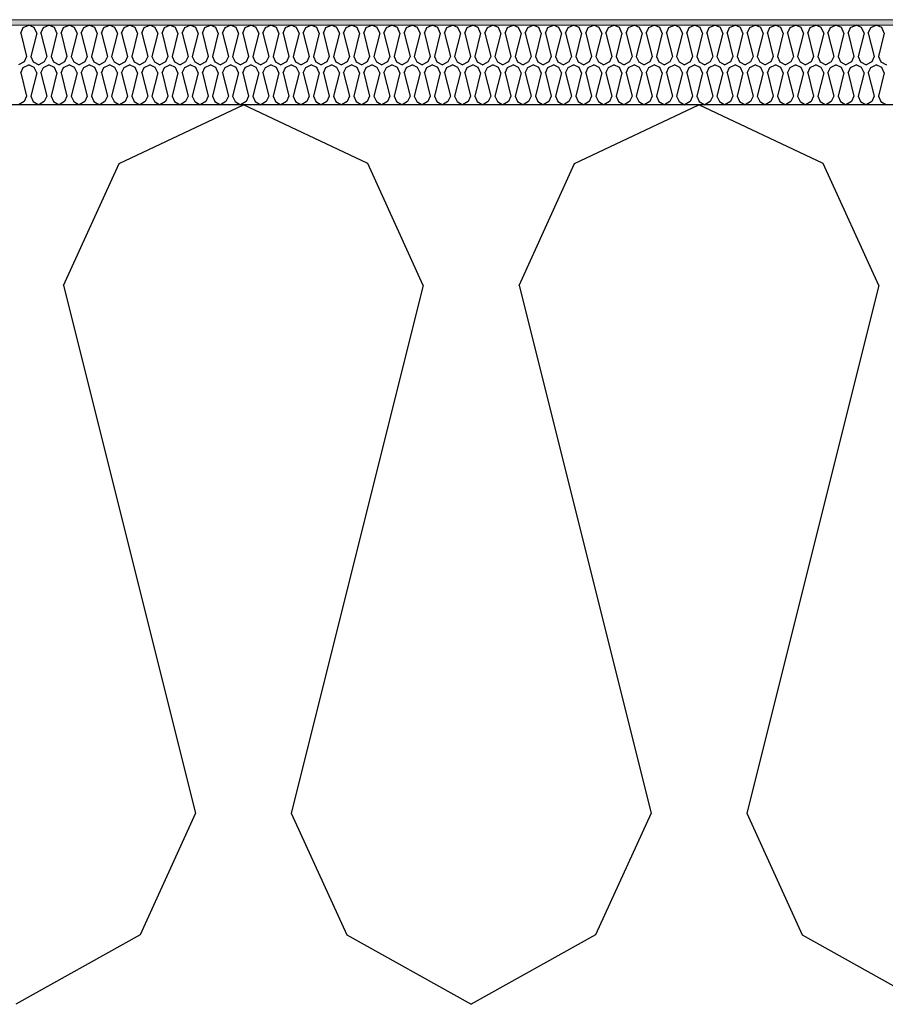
# Model space of a CAD drawing. Header units: millimetres. Extents: x -8544 to 51179, y -2070 to 13050.
# Tile 15 of 168: x -3510 to -3185, y 6850 to 7221. Entities that reach past the tile are written whole.
import ezdxf

# ---------------------------------------------------------------- set-up
doc = ezdxf.new("R2010")
doc.units = ezdxf.units.MM
doc.header["$LTSCALE"] = 0.5
doc.header["$MEASUREMENT"] = 0
doc.linetypes.add('PLINE', pattern=[0])
for name, color, linetype in [('261- Primærkonstruksjon (tak) (Skravur)(Nye konstruksjoner)', 7, 'Continuous'), ('261- Primærkonstruksjon (tak)(Nye konstruksjoner)', 7, 'Continuous'), ('262- Taktekking (Skravur)(Nye konstruksjoner)', 7, 'Continuous')]:
    doc.layers.add(name, color=color, linetype=linetype)
doc.layers.add('262- Taktekking(Nye konstruksjoner)', color=7, linetype='Continuous', lineweight=0)

# ---------------------------------------------------------------- blocks, each defined once
blk = doc.blocks.new('*X108')
at = {"layer": '262- Taktekking (Skravur)(Nye konstruksjoner)', "linetype": 'PLINE'}
for p, q in [((-3509.7, 7215.62), (-3508.78, 7217.65)), ((-3508.78, 7217.65), (-3506.7, 7218.63)), ((-3504.63, 7217.65), (-3506.7, 7218.63)), ((-3503.71, 7215.62), (-3504.63, 7217.65)), ((-3502.11, 7215.62), (-3501.19, 7217.65)), ((-3501.19, 7217.65), (-3499.11, 7218.63)), ((-3497.04, 7217.65), (-3499.11, 7218.63)), ((-3496.12, 7215.62), (-3497.04, 7217.65)), ((-3494.52, 7215.62), (-3493.6, 7217.65)), ((-3493.6, 7217.65), (-3491.52, 7218.63)), ((-3489.45, 7217.65), (-3491.52, 7218.63)), ((-3488.53, 7215.62), (-3489.45, 7217.65)), ((-3486.93, 7215.62), (-3486.01, 7217.65)), ((-3486.01, 7217.65), (-3483.93, 7218.63)), ((-3481.86, 7217.65), (-3483.93, 7218.63)), ((-3480.94, 7215.62), (-3481.86, 7217.65)), ((-3479.34, 7215.62), (-3478.42, 7217.65)), ((-3478.42, 7217.65), (-3476.34, 7218.63)), ((-3474.27, 7217.65), (-3476.34, 7218.63)), ((-3473.35, 7215.62), (-3474.27, 7217.65)), ((-3471.75, 7215.62), (-3470.83, 7217.65)), ((-3470.83, 7217.65), (-3468.75, 7218.63)), ((-3466.68, 7217.65), (-3468.75, 7218.63)), ((-3465.75, 7215.62), (-3466.68, 7217.65)), ((-3464.16, 7215.62), (-3463.24, 7217.65)), ((-3463.24, 7217.65), (-3461.16, 7218.63)), ((-3459.09, 7217.65), (-3461.16, 7218.63)), ((-3458.16, 7215.62), (-3459.09, 7217.65)), ((-3456.57, 7215.62), (-3455.64, 7217.65)), ((-3455.64, 7217.65), (-3453.57, 7218.63)), ((-3451.5, 7217.65), (-3453.57, 7218.63)), ((-3450.57, 7215.62), (-3451.5, 7217.65)), ((-3448.98, 7215.62), (-3448.05, 7217.65)), ((-3448.05, 7217.65), (-3445.98, 7218.63)), ((-3443.91, 7217.65), (-3445.98, 7218.63)), ((-3442.98, 7215.62), (-3443.91, 7217.65)), ((-3441.39, 7215.62), (-3440.46, 7217.65)), ((-3440.46, 7217.65), (-3438.39, 7218.63)), ((-3436.32, 7217.65), (-3438.39, 7218.63)), ((-3435.39, 7215.62), (-3436.32, 7217.65)), ((-3433.8, 7215.62), (-3432.87, 7217.65)), ((-3432.87, 7217.65), (-3430.8, 7218.63)), ((-3428.73, 7217.65), (-3430.8, 7218.63)), ((-3427.8, 7215.62), (-3428.73, 7217.65)), ((-3426.21, 7215.62), (-3425.28, 7217.65)), ((-3425.28, 7217.65), (-3423.21, 7218.63)), ((-3421.14, 7217.65), (-3423.21, 7218.63)), ((-3420.21, 7215.62), (-3421.14, 7217.65)), ((-3418.62, 7215.62), (-3417.69, 7217.65)), ((-3417.69, 7217.65), (-3415.62, 7218.63)), ((-3413.55, 7217.65), (-3415.62, 7218.63)), ((-3412.62, 7215.62), (-3413.55, 7217.65)), ((-3411.03, 7215.62), (-3410.1, 7217.65)), ((-3410.1, 7217.65), (-3408.03, 7218.63)), ((-3405.96, 7217.65), (-3408.03, 7218.63)), ((-3405.03, 7215.62), (-3405.96, 7217.65)), ((-3403.44, 7215.62), (-3402.51, 7217.65)), ((-3402.51, 7217.65), (-3400.44, 7218.63)), ((-3398.37, 7217.65), (-3400.44, 7218.63)), ((-3397.44, 7215.62), (-3398.37, 7217.65)), ((-3395.85, 7215.62), (-3394.92, 7217.65)), ((-3394.92, 7217.65), (-3392.85, 7218.63)), ((-3390.78, 7217.65), (-3392.85, 7218.63)), ((-3389.85, 7215.62), (-3390.78, 7217.65)), ((-3388.26, 7215.62), (-3387.33, 7217.65)), ((-3387.33, 7217.65), (-3385.26, 7218.63)), ((-3383.19, 7217.65), (-3385.26, 7218.63)), ((-3382.26, 7215.62), (-3383.19, 7217.65)), ((-3380.67, 7215.62), (-3379.74, 7217.65)), ((-3379.74, 7217.65), (-3377.67, 7218.63)), ((-3375.6, 7217.65), (-3377.67, 7218.63)), ((-3374.67, 7215.62), (-3375.6, 7217.65)), ((-3373.08, 7215.62), (-3372.15, 7217.65)), ((-3372.15, 7217.65), (-3370.08, 7218.63)), ((-3368.01, 7217.65), (-3370.08, 7218.63)), ((-3367.08, 7215.62), (-3368.01, 7217.65)), ((-3365.49, 7215.62), (-3364.56, 7217.65)), ((-3364.56, 7217.65), (-3362.49, 7218.63)), ((-3360.42, 7217.65), (-3362.49, 7218.63)), ((-3359.49, 7215.62), (-3360.42, 7217.65)), ((-3357.9, 7215.62), (-3356.97, 7217.65)), ((-3356.97, 7217.65), (-3354.9, 7218.63)), ((-3352.83, 7217.65), (-3354.9, 7218.63)), ((-3351.9, 7215.62), (-3352.83, 7217.65)), ((-3350.31, 7215.62), (-3349.38, 7217.65)), ((-3349.38, 7217.65), (-3347.31, 7218.63)), ((-3345.24, 7217.65), (-3347.31, 7218.63)), ((-3344.31, 7215.62), (-3345.24, 7217.65)), ((-3342.72, 7215.62), (-3341.79, 7217.65)), ((-3341.79, 7217.65), (-3339.72, 7218.63)), ((-3337.65, 7217.65), (-3339.72, 7218.63)), ((-3336.72, 7215.62), (-3337.65, 7217.65)), ((-3335.13, 7215.62), (-3334.2, 7217.65)), ((-3334.2, 7217.65), (-3332.13, 7218.63)), ((-3330.06, 7217.65), (-3332.13, 7218.63)), ((-3329.13, 7215.62), (-3330.06, 7217.65)), ((-3327.54, 7215.62), (-3326.61, 7217.65)), ((-3326.61, 7217.65), (-3324.54, 7218.63)), ((-3322.46, 7217.65), (-3324.54, 7218.63)), ((-3321.54, 7215.62), (-3322.46, 7217.65)), ((-3319.95, 7215.62), (-3319.02, 7217.65)), ((-3319.02, 7217.65), (-3316.95, 7218.63)), ((-3314.87, 7217.65), (-3316.95, 7218.63)), ((-3313.95, 7215.62), (-3314.87, 7217.65)), ((-3312.35, 7215.62), (-3311.43, 7217.65)), ((-3311.43, 7217.65), (-3309.36, 7218.63)), ((-3307.28, 7217.65), (-3309.36, 7218.63)), ((-3306.36, 7215.62), (-3307.28, 7217.65)), ((-3304.76, 7215.62), (-3303.84, 7217.65)), ((-3303.84, 7217.65), (-3301.77, 7218.63)), ((-3299.69, 7217.65), (-3301.77, 7218.63)), ((-3298.77, 7215.62), (-3299.69, 7217.65)), ((-3297.17, 7215.62), (-3296.25, 7217.65)), ((-3296.25, 7217.65), (-3294.18, 7218.63)), ((-3292.1, 7217.65), (-3294.18, 7218.63)), ((-3291.18, 7215.62), (-3292.1, 7217.65)), ((-3289.58, 7215.62), (-3288.66, 7217.65)), ((-3288.66, 7217.65), (-3286.59, 7218.63)), ((-3284.51, 7217.65), (-3286.59, 7218.63)), ((-3283.59, 7215.62), (-3284.51, 7217.65)), ((-3281.99, 7215.62), (-3281.07, 7217.65)), ((-3281.07, 7217.65), (-3279, 7218.63)), ((-3276.92, 7217.65), (-3279, 7218.63)), ((-3276, 7215.62), (-3276.92, 7217.65)), ((-3274.4, 7215.62), (-3273.48, 7217.65)), ((-3273.48, 7217.65), (-3271.41, 7218.63)), ((-3269.33, 7217.65), (-3271.41, 7218.63)), ((-3268.41, 7215.62), (-3269.33, 7217.65)), ((-3266.81, 7215.62), (-3265.89, 7217.65)), ((-3265.89, 7217.65), (-3263.82, 7218.63)), ((-3261.74, 7217.65), (-3263.82, 7218.63)), ((-3260.82, 7215.62), (-3261.74, 7217.65)), ((-3259.22, 7215.62), (-3258.3, 7217.65)), ((-3258.3, 7217.65), (-3256.23, 7218.63)), ((-3254.15, 7217.65), (-3256.23, 7218.63)), ((-3253.23, 7215.62), (-3254.15, 7217.65)), ((-3251.63, 7215.62), (-3250.71, 7217.65)), ((-3250.71, 7217.65), (-3248.63, 7218.63)), ((-3246.56, 7217.65), (-3248.63, 7218.63)), ((-3245.64, 7215.62), (-3246.56, 7217.65)), ((-3244.04, 7215.62), (-3243.12, 7217.65)), ((-3243.12, 7217.65), (-3241.04, 7218.63)), ((-3238.97, 7217.65), (-3241.04, 7218.63)), ((-3238.05, 7215.62), (-3238.97, 7217.65)), ((-3236.45, 7215.62), (-3235.53, 7217.65)), ((-3235.53, 7217.65), (-3233.45, 7218.63)), ((-3231.38, 7217.65), (-3233.45, 7218.63)), ((-3230.46, 7215.62), (-3231.38, 7217.65)), ((-3228.86, 7215.62), (-3227.94, 7217.65)), ((-3227.94, 7217.65), (-3225.86, 7218.63)), ((-3223.79, 7217.65), (-3225.86, 7218.63)), ((-3222.87, 7215.62), (-3223.79, 7217.65)), ((-3221.27, 7215.62), (-3220.35, 7217.65)), ((-3220.35, 7217.65), (-3218.27, 7218.63)), ((-3216.2, 7217.65), (-3218.27, 7218.63)), ((-3215.28, 7215.62), (-3216.2, 7217.65)), ((-3213.68, 7215.62), (-3212.76, 7217.65)), ((-3212.76, 7217.65), (-3210.68, 7218.63)), ((-3208.61, 7217.65), (-3210.68, 7218.63)), ((-3207.69, 7215.62), (-3208.61, 7217.65)), ((-3206.09, 7215.62), (-3205.17, 7217.65)), ((-3205.17, 7217.65), (-3203.09, 7218.63)), ((-3201.02, 7217.65), (-3203.09, 7218.63)), ((-3200.1, 7215.62), (-3201.02, 7217.65)), ((-3198.5, 7215.62), (-3197.58, 7217.65)), ((-3197.58, 7217.65), (-3195.5, 7218.63)), ((-3193.43, 7217.65), (-3195.5, 7218.63)), ((-3192.51, 7215.62), (-3193.43, 7217.65)), ((-3190.91, 7215.62), (-3189.99, 7217.65)), ((-3189.99, 7217.65), (-3187.91, 7218.63)), ((-3185.84, 7217.65), (-3187.91, 7218.63)), ((-3184.91, 7215.62), (-3185.84, 7217.65)), ((-3509.7, 7215.62), (-3507.5, 7206.82)), ((-3503.71, 7215.62), (-3505.91, 7206.82)), ((-3502.11, 7215.62), (-3499.91, 7206.82)), ((-3496.12, 7215.62), (-3498.32, 7206.82)), ((-3494.52, 7215.62), (-3492.32, 7206.82)), ((-3488.53, 7215.62), (-3490.73, 7206.82)), ((-3486.93, 7215.62), (-3484.73, 7206.82)), ((-3480.94, 7215.62), (-3483.14, 7206.82)), ((-3479.34, 7215.62), (-3477.14, 7206.82)), ((-3473.35, 7215.62), (-3475.55, 7206.82)), ((-3471.75, 7215.62), (-3469.55, 7206.82)), ((-3465.75, 7215.62), (-3467.96, 7206.82)), ((-3464.16, 7215.62), (-3461.96, 7206.82)), ((-3458.16, 7215.62), (-3460.37, 7206.82)), ((-3456.57, 7215.62), (-3454.37, 7206.82)), ((-3450.57, 7215.62), (-3452.77, 7206.82)), ((-3448.98, 7215.62), (-3446.78, 7206.82)), ((-3442.98, 7215.62), (-3445.18, 7206.82)), ((-3441.39, 7215.62), (-3439.19, 7206.82)), ((-3435.39, 7215.62), (-3437.59, 7206.82)), ((-3433.8, 7215.62), (-3431.6, 7206.82)), ((-3427.8, 7215.62), (-3430, 7206.82)), ((-3426.21, 7215.62), (-3424.01, 7206.82)), ((-3420.21, 7215.62), (-3422.41, 7206.82)), ((-3418.62, 7215.62), (-3416.42, 7206.82)), ((-3412.62, 7215.62), (-3414.82, 7206.82)), ((-3411.03, 7215.62), (-3408.83, 7206.82)), ((-3405.03, 7215.62), (-3407.23, 7206.82)), ((-3403.44, 7215.62), (-3401.24, 7206.82)), ((-3397.44, 7215.62), (-3399.64, 7206.82)), ((-3395.85, 7215.62), (-3393.65, 7206.82)), ((-3389.85, 7215.62), (-3392.05, 7206.82)), ((-3388.26, 7215.62), (-3386.06, 7206.82)), ((-3382.26, 7215.62), (-3384.46, 7206.82)), ((-3380.67, 7215.62), (-3378.47, 7206.82)), ((-3374.67, 7215.62), (-3376.87, 7206.82)), ((-3373.08, 7215.62), (-3370.88, 7206.82)), ((-3367.08, 7215.62), (-3369.28, 7206.82)), ((-3365.49, 7215.62), (-3363.29, 7206.82)), ((-3359.49, 7215.62), (-3361.69, 7206.82)), ((-3357.9, 7215.62), (-3355.7, 7206.82)), ((-3351.9, 7215.62), (-3354.1, 7206.82)), ((-3350.31, 7215.62), (-3348.11, 7206.82)), ((-3344.31, 7215.62), (-3346.51, 7206.82)), ((-3342.72, 7215.62), (-3340.52, 7206.82)), ((-3336.72, 7215.62), (-3338.92, 7206.82)), ((-3335.13, 7215.62), (-3332.93, 7206.82)), ((-3329.13, 7215.62), (-3331.33, 7206.82)), ((-3327.54, 7215.62), (-3325.33, 7206.82)), ((-3321.54, 7215.62), (-3323.74, 7206.82)), ((-3319.95, 7215.62), (-3317.74, 7206.82)), ((-3313.95, 7215.62), (-3316.15, 7206.82)), ((-3312.35, 7215.62), (-3310.15, 7206.82)), ((-3306.36, 7215.62), (-3308.56, 7206.82)), ((-3304.76, 7215.62), (-3302.56, 7206.82)), ((-3298.77, 7215.62), (-3300.97, 7206.82)), ((-3297.17, 7215.62), (-3294.97, 7206.82)), ((-3291.18, 7215.62), (-3293.38, 7206.82)), ((-3289.58, 7215.62), (-3287.38, 7206.82)), ((-3283.59, 7215.62), (-3285.79, 7206.82)), ((-3281.99, 7215.62), (-3279.79, 7206.82)), ((-3276, 7215.62), (-3278.2, 7206.82)), ((-3274.4, 7215.62), (-3272.2, 7206.82)), ((-3268.41, 7215.62), (-3270.61, 7206.82)), ((-3266.81, 7215.62), (-3264.61, 7206.82)), ((-3260.82, 7215.62), (-3263.02, 7206.82)), ((-3259.22, 7215.62), (-3257.02, 7206.82)), ((-3253.23, 7215.62), (-3255.43, 7206.82)), ((-3251.63, 7215.62), (-3249.43, 7206.82)), ((-3245.64, 7215.62), (-3247.84, 7206.82)), ((-3244.04, 7215.62), (-3241.84, 7206.82)), ((-3238.05, 7215.62), (-3240.25, 7206.82)), ((-3236.45, 7215.62), (-3234.25, 7206.82)), ((-3230.46, 7215.62), (-3232.66, 7206.82)), ((-3228.86, 7215.62), (-3226.66, 7206.82)), ((-3222.87, 7215.62), (-3225.07, 7206.82)), ((-3221.27, 7215.62), (-3219.07, 7206.82)), ((-3215.28, 7215.62), (-3217.48, 7206.82)), ((-3213.68, 7215.62), (-3211.48, 7206.82)), ((-3207.69, 7215.62), (-3209.89, 7206.82)), ((-3206.09, 7215.62), (-3203.89, 7206.82)), ((-3200.1, 7215.62), (-3202.3, 7206.82)), ((-3198.5, 7215.62), (-3196.3, 7206.82)), ((-3192.51, 7215.62), (-3194.71, 7206.82)), ((-3190.91, 7215.62), (-3188.71, 7206.82)), ((-3184.91, 7215.62), (-3187.12, 7206.82)), ((-3507.5, 7206.82), (-3508.43, 7204.79)), ((-3505.91, 7206.82), (-3504.98, 7204.79)), ((-3499.91, 7206.82), (-3500.84, 7204.79)), ((-3498.32, 7206.82), (-3497.39, 7204.79)), ((-3492.32, 7206.82), (-3493.25, 7204.79)), ((-3490.73, 7206.82), (-3489.8, 7204.79)), ((-3484.73, 7206.82), (-3485.66, 7204.79)), ((-3483.14, 7206.82), (-3482.21, 7204.79)), ((-3477.14, 7206.82), (-3478.07, 7204.79)), ((-3475.55, 7206.82), (-3474.62, 7204.79)), ((-3469.55, 7206.82), (-3470.47, 7204.79)), ((-3467.96, 7206.82), (-3467.03, 7204.79)), ((-3461.96, 7206.82), (-3462.88, 7204.79)), ((-3460.37, 7206.82), (-3459.44, 7204.79)), ((-3454.37, 7206.82), (-3455.29, 7204.79)), ((-3452.77, 7206.82), (-3451.85, 7204.79)), ((-3446.78, 7206.82), (-3447.7, 7204.79)), ((-3445.18, 7206.82), (-3444.26, 7204.79)), ((-3439.19, 7206.82), (-3440.11, 7204.79)), ((-3437.59, 7206.82), (-3436.67, 7204.79)), ((-3431.6, 7206.82), (-3432.52, 7204.79)), ((-3430, 7206.82), (-3429.08, 7204.79)), ((-3424.01, 7206.82), (-3424.93, 7204.79)), ((-3422.41, 7206.82), (-3421.49, 7204.79)), ((-3416.42, 7206.82), (-3417.34, 7204.79)), ((-3414.82, 7206.82), (-3413.9, 7204.79)), ((-3408.83, 7206.82), (-3409.75, 7204.79)), ((-3407.23, 7206.82), (-3406.31, 7204.79)), ((-3401.24, 7206.82), (-3402.16, 7204.79)), ((-3399.64, 7206.82), (-3398.72, 7204.79)), ((-3393.65, 7206.82), (-3394.57, 7204.79)), ((-3392.05, 7206.82), (-3391.13, 7204.79)), ((-3386.06, 7206.82), (-3386.98, 7204.79)), ((-3384.46, 7206.82), (-3383.54, 7204.79)), ((-3378.47, 7206.82), (-3379.39, 7204.79)), ((-3376.87, 7206.82), (-3375.95, 7204.79)), ((-3370.88, 7206.82), (-3371.8, 7204.79)), ((-3369.28, 7206.82), (-3368.36, 7204.79)), ((-3363.29, 7206.82), (-3364.21, 7204.79)), ((-3361.69, 7206.82), (-3360.77, 7204.79)), ((-3355.7, 7206.82), (-3356.62, 7204.79)), ((-3354.1, 7206.82), (-3353.18, 7204.79)), ((-3348.11, 7206.82), (-3349.03, 7204.79)), ((-3346.51, 7206.82), (-3345.59, 7204.79)), ((-3340.52, 7206.82), (-3341.44, 7204.79)), ((-3338.92, 7206.82), (-3338, 7204.79)), ((-3332.93, 7206.82), (-3333.85, 7204.79)), ((-3331.33, 7206.82), (-3330.41, 7204.79)), ((-3325.33, 7206.82), (-3326.26, 7204.79)), ((-3323.74, 7206.82), (-3322.82, 7204.79)), ((-3317.74, 7206.82), (-3318.67, 7204.79)), ((-3316.15, 7206.82), (-3315.22, 7204.79)), ((-3310.15, 7206.82), (-3311.08, 7204.79)), ((-3308.56, 7206.82), (-3307.63, 7204.79)), ((-3302.56, 7206.82), (-3303.49, 7204.79)), ((-3300.97, 7206.82), (-3300.04, 7204.79)), ((-3294.97, 7206.82), (-3295.9, 7204.79)), ((-3293.38, 7206.82), (-3292.45, 7204.79)), ((-3287.38, 7206.82), (-3288.31, 7204.79)), ((-3285.79, 7206.82), (-3284.86, 7204.79)), ((-3279.79, 7206.82), (-3280.72, 7204.79)), ((-3278.2, 7206.82), (-3277.27, 7204.79)), ((-3272.2, 7206.82), (-3273.13, 7204.79)), ((-3270.61, 7206.82), (-3269.68, 7204.79)), ((-3264.61, 7206.82), (-3265.54, 7204.79)), ((-3263.02, 7206.82), (-3262.09, 7204.79)), ((-3257.02, 7206.82), (-3257.95, 7204.79)), ((-3255.43, 7206.82), (-3254.5, 7204.79)), ((-3249.43, 7206.82), (-3250.36, 7204.79)), ((-3247.84, 7206.82), (-3246.91, 7204.79)), ((-3241.84, 7206.82), (-3242.77, 7204.79)), ((-3240.25, 7206.82), (-3239.32, 7204.79)), ((-3234.25, 7206.82), (-3235.18, 7204.79)), ((-3232.66, 7206.82), (-3231.73, 7204.79)), ((-3226.66, 7206.82), (-3227.59, 7204.79)), ((-3225.07, 7206.82), (-3224.14, 7204.79)), ((-3219.07, 7206.82), (-3220, 7204.79)), ((-3217.48, 7206.82), (-3216.55, 7204.79)), ((-3211.48, 7206.82), (-3212.41, 7204.79)), ((-3209.89, 7206.82), (-3208.96, 7204.79)), ((-3203.89, 7206.82), (-3204.82, 7204.79)), ((-3202.3, 7206.82), (-3201.37, 7204.79)), ((-3196.3, 7206.82), (-3197.23, 7204.79)), ((-3194.71, 7206.82), (-3193.78, 7204.79)), ((-3188.71, 7206.82), (-3189.64, 7204.79)), ((-3187.12, 7206.82), (-3186.19, 7204.79)), ((-3508.43, 7204.79), (-3510.5, 7203.63)), ((-3509.7, 7200.62), (-3508.78, 7202.65)), ((-3508.78, 7202.65), (-3506.7, 7203.63)), ((-3504.63, 7202.65), (-3506.7, 7203.63)), ((-3504.98, 7204.79), (-3502.91, 7203.63)), ((-3503.71, 7200.62), (-3504.63, 7202.65)), ((-3500.84, 7204.79), (-3502.91, 7203.63)), ((-3502.11, 7200.62), (-3501.19, 7202.65)), ((-3501.19, 7202.65), (-3499.11, 7203.63)), ((-3497.04, 7202.65), (-3499.11, 7203.63)), ((-3497.39, 7204.79), (-3495.32, 7203.63)), ((-3496.12, 7200.62), (-3497.04, 7202.65)), ((-3493.25, 7204.79), (-3495.32, 7203.63)), ((-3494.52, 7200.62), (-3493.6, 7202.65)), ((-3493.6, 7202.65), (-3491.52, 7203.63)), ((-3489.45, 7202.65), (-3491.52, 7203.63)), ((-3489.8, 7204.79), (-3487.73, 7203.63)), ((-3488.53, 7200.62), (-3489.45, 7202.65)), ((-3485.66, 7204.79), (-3487.73, 7203.63)), ((-3486.93, 7200.62), (-3486.01, 7202.65)), ((-3486.01, 7202.65), (-3483.93, 7203.63)), ((-3481.86, 7202.65), (-3483.93, 7203.63)), ((-3482.21, 7204.79), (-3480.14, 7203.63)), ((-3480.94, 7200.62), (-3481.86, 7202.65)), ((-3478.07, 7204.79), (-3480.14, 7203.63)), ((-3479.34, 7200.62), (-3478.42, 7202.65)), ((-3478.42, 7202.65), (-3476.34, 7203.63)), ((-3474.27, 7202.65), (-3476.34, 7203.63)), ((-3474.62, 7204.79), (-3472.55, 7203.63)), ((-3473.35, 7200.62), (-3474.27, 7202.65)), ((-3470.47, 7204.79), (-3472.55, 7203.63)), ((-3471.75, 7200.62), (-3470.83, 7202.65)), ((-3470.83, 7202.65), (-3468.75, 7203.63)), ((-3466.68, 7202.65), (-3468.75, 7203.63)), ((-3467.03, 7204.79), (-3464.96, 7203.63)), ((-3465.75, 7200.62), (-3466.68, 7202.65)), ((-3462.88, 7204.79), (-3464.96, 7203.63)), ((-3464.16, 7200.62), (-3463.24, 7202.65)), ((-3463.24, 7202.65), (-3461.16, 7203.63)), ((-3459.09, 7202.65), (-3461.16, 7203.63)), ((-3459.44, 7204.79), (-3457.37, 7203.63)), ((-3458.16, 7200.62), (-3459.09, 7202.65)), ((-3455.29, 7204.79), (-3457.37, 7203.63)), ((-3456.57, 7200.62), (-3455.64, 7202.65)), ((-3455.64, 7202.65), (-3453.57, 7203.63)), ((-3451.5, 7202.65), (-3453.57, 7203.63)), ((-3451.85, 7204.79), (-3449.78, 7203.63)), ((-3450.57, 7200.62), (-3451.5, 7202.65)), ((-3447.7, 7204.79), (-3449.78, 7203.63)), ((-3448.98, 7200.62), (-3448.05, 7202.65)), ((-3448.05, 7202.65), (-3445.98, 7203.63)), ((-3443.91, 7202.65), (-3445.98, 7203.63)), ((-3444.26, 7204.79), (-3442.19, 7203.63)), ((-3442.98, 7200.62), (-3443.91, 7202.65)), ((-3440.11, 7204.79), (-3442.19, 7203.63)), ((-3441.39, 7200.62), (-3440.46, 7202.65)), ((-3440.46, 7202.65), (-3438.39, 7203.63)), ((-3436.32, 7202.65), (-3438.39, 7203.63)), ((-3436.67, 7204.79), (-3434.6, 7203.63)), ((-3435.39, 7200.62), (-3436.32, 7202.65)), ((-3432.52, 7204.79), (-3434.6, 7203.63)), ((-3433.8, 7200.62), (-3432.87, 7202.65)), ((-3432.87, 7202.65), (-3430.8, 7203.63)), ((-3428.73, 7202.65), (-3430.8, 7203.63)), ((-3429.08, 7204.79), (-3427.01, 7203.63)), ((-3427.8, 7200.62), (-3428.73, 7202.65)), ((-3424.93, 7204.79), (-3427.01, 7203.63)), ((-3426.21, 7200.62), (-3425.28, 7202.65)), ((-3425.28, 7202.65), (-3423.21, 7203.63)), ((-3421.14, 7202.65), (-3423.21, 7203.63)), ((-3421.49, 7204.79), (-3419.42, 7203.63)), ((-3420.21, 7200.62), (-3421.14, 7202.65)), ((-3417.34, 7204.79), (-3419.42, 7203.63)), ((-3418.62, 7200.62), (-3417.69, 7202.65)), ((-3417.69, 7202.65), (-3415.62, 7203.63)), ((-3413.55, 7202.65), (-3415.62, 7203.63)), ((-3413.9, 7204.79), (-3411.83, 7203.63)), ((-3412.62, 7200.62), (-3413.55, 7202.65)), ((-3409.75, 7204.79), (-3411.83, 7203.63)), ((-3411.03, 7200.62), (-3410.1, 7202.65)), ((-3410.1, 7202.65), (-3408.03, 7203.63)), ((-3405.96, 7202.65), (-3408.03, 7203.63)), ((-3406.31, 7204.79), (-3404.24, 7203.63)), ((-3405.03, 7200.62), (-3405.96, 7202.65)), ((-3402.16, 7204.79), (-3404.24, 7203.63)), ((-3403.44, 7200.62), (-3402.51, 7202.65)), ((-3402.51, 7202.65), (-3400.44, 7203.63)), ((-3398.37, 7202.65), (-3400.44, 7203.63)), ((-3398.72, 7204.79), (-3396.65, 7203.63)), ((-3397.44, 7200.62), (-3398.37, 7202.65)), ((-3394.57, 7204.79), (-3396.65, 7203.63)), ((-3395.85, 7200.62), (-3394.92, 7202.65)), ((-3394.92, 7202.65), (-3392.85, 7203.63)), ((-3390.78, 7202.65), (-3392.85, 7203.63)), ((-3391.13, 7204.79), (-3389.05, 7203.63)), ((-3389.85, 7200.62), (-3390.78, 7202.65)), ((-3386.98, 7204.79), (-3389.05, 7203.63)), ((-3388.26, 7200.62), (-3387.33, 7202.65)), ((-3387.33, 7202.65), (-3385.26, 7203.63)), ((-3383.19, 7202.65), (-3385.26, 7203.63)), ((-3383.54, 7204.79), (-3381.46, 7203.63)), ((-3382.26, 7200.62), (-3383.19, 7202.65)), ((-3379.39, 7204.79), (-3381.46, 7203.63)), ((-3380.67, 7200.62), (-3379.74, 7202.65)), ((-3379.74, 7202.65), (-3377.67, 7203.63)), ((-3375.6, 7202.65), (-3377.67, 7203.63)), ((-3375.95, 7204.79), (-3373.87, 7203.63)), ((-3374.67, 7200.62), (-3375.6, 7202.65)), ((-3371.8, 7204.79), (-3373.87, 7203.63)), ((-3373.08, 7200.62), (-3372.15, 7202.65)), ((-3372.15, 7202.65), (-3370.08, 7203.63)), ((-3368.01, 7202.65), (-3370.08, 7203.63)), ((-3368.36, 7204.79), (-3366.28, 7203.63)), ((-3367.08, 7200.62), (-3368.01, 7202.65)), ((-3364.21, 7204.79), (-3366.28, 7203.63)), ((-3365.49, 7200.62), (-3364.56, 7202.65)), ((-3364.56, 7202.65), (-3362.49, 7203.63)), ((-3360.42, 7202.65), (-3362.49, 7203.63)), ((-3360.77, 7204.79), (-3358.69, 7203.63)), ((-3359.49, 7200.62), (-3360.42, 7202.65)), ((-3356.62, 7204.79), (-3358.69, 7203.63)), ((-3357.9, 7200.62), (-3356.97, 7202.65)), ((-3356.97, 7202.65), (-3354.9, 7203.63)), ((-3352.83, 7202.65), (-3354.9, 7203.63)), ((-3353.18, 7204.79), (-3351.1, 7203.63)), ((-3351.9, 7200.62), (-3352.83, 7202.65)), ((-3349.03, 7204.79), (-3351.1, 7203.63)), ((-3350.31, 7200.62), (-3349.38, 7202.65)), ((-3349.38, 7202.65), (-3347.31, 7203.63)), ((-3345.24, 7202.65), (-3347.31, 7203.63)), ((-3345.59, 7204.79), (-3343.51, 7203.63)), ((-3344.31, 7200.62), (-3345.24, 7202.65)), ((-3341.44, 7204.79), (-3343.51, 7203.63)), ((-3342.72, 7200.62), (-3341.79, 7202.65)), ((-3341.79, 7202.65), (-3339.72, 7203.63)), ((-3337.65, 7202.65), (-3339.72, 7203.63)), ((-3338, 7204.79), (-3335.92, 7203.63)), ((-3336.72, 7200.62), (-3337.65, 7202.65)), ((-3333.85, 7204.79), (-3335.92, 7203.63)), ((-3335.13, 7200.62), (-3334.2, 7202.65)), ((-3334.2, 7202.65), (-3332.13, 7203.63)), ((-3330.06, 7202.65), (-3332.13, 7203.63)), ((-3330.41, 7204.79), (-3328.33, 7203.63)), ((-3329.13, 7200.62), (-3330.06, 7202.65)), ((-3326.26, 7204.79), (-3328.33, 7203.63)), ((-3327.54, 7200.62), (-3326.61, 7202.65)), ((-3326.61, 7202.65), (-3324.54, 7203.63)), ((-3322.46, 7202.65), (-3324.54, 7203.63)), ((-3322.82, 7204.79), (-3320.74, 7203.63)), ((-3321.54, 7200.62), (-3322.46, 7202.65)), ((-3318.67, 7204.79), (-3320.74, 7203.63)), ((-3319.95, 7200.62), (-3319.02, 7202.65)), ((-3319.02, 7202.65), (-3316.95, 7203.63)), ((-3314.87, 7202.65), (-3316.95, 7203.63)), ((-3315.22, 7204.79), (-3313.15, 7203.63)), ((-3313.95, 7200.62), (-3314.87, 7202.65)), ((-3311.08, 7204.79), (-3313.15, 7203.63)), ((-3312.35, 7200.62), (-3311.43, 7202.65)), ((-3311.43, 7202.65), (-3309.36, 7203.63)), ((-3307.28, 7202.65), (-3309.36, 7203.63)), ((-3307.63, 7204.79), (-3305.56, 7203.63)), ((-3306.36, 7200.62), (-3307.28, 7202.65)), ((-3303.49, 7204.79), (-3305.56, 7203.63)), ((-3304.76, 7200.62), (-3303.84, 7202.65)), ((-3303.84, 7202.65), (-3301.77, 7203.63)), ((-3299.69, 7202.65), (-3301.77, 7203.63)), ((-3300.04, 7204.79), (-3297.97, 7203.63)), ((-3298.77, 7200.62), (-3299.69, 7202.65)), ((-3295.9, 7204.79), (-3297.97, 7203.63)), ((-3297.17, 7200.62), (-3296.25, 7202.65)), ((-3296.25, 7202.65), (-3294.18, 7203.63)), ((-3292.1, 7202.65), (-3294.18, 7203.63)), ((-3292.45, 7204.79), (-3290.38, 7203.63)), ((-3291.18, 7200.62), (-3292.1, 7202.65)), ((-3288.31, 7204.79), (-3290.38, 7203.63)), ((-3289.58, 7200.62), (-3288.66, 7202.65)), ((-3288.66, 7202.65), (-3286.59, 7203.63)), ((-3284.51, 7202.65), (-3286.59, 7203.63)), ((-3284.86, 7204.79), (-3282.79, 7203.63)), ((-3283.59, 7200.62), (-3284.51, 7202.65)), ((-3280.72, 7204.79), (-3282.79, 7203.63)), ((-3281.99, 7200.62), (-3281.07, 7202.65)), ((-3281.07, 7202.65), (-3279, 7203.63)), ((-3276.92, 7202.65), (-3279, 7203.63)), ((-3277.27, 7204.79), (-3275.2, 7203.63)), ((-3276, 7200.62), (-3276.92, 7202.65)), ((-3273.13, 7204.79), (-3275.2, 7203.63)), ((-3274.4, 7200.62), (-3273.48, 7202.65)), ((-3273.48, 7202.65), (-3271.41, 7203.63)), ((-3269.33, 7202.65), (-3271.41, 7203.63)), ((-3269.68, 7204.79), (-3267.61, 7203.63)), ((-3268.41, 7200.62), (-3269.33, 7202.65)), ((-3265.54, 7204.79), (-3267.61, 7203.63)), ((-3266.81, 7200.62), (-3265.89, 7202.65)), ((-3265.89, 7202.65), (-3263.82, 7203.63)), ((-3261.74, 7202.65), (-3263.82, 7203.63)), ((-3262.09, 7204.79), (-3260.02, 7203.63)), ((-3260.82, 7200.62), (-3261.74, 7202.65)), ((-3257.95, 7204.79), (-3260.02, 7203.63)), ((-3259.22, 7200.62), (-3258.3, 7202.65)), ((-3258.3, 7202.65), (-3256.23, 7203.63)), ((-3254.15, 7202.65), (-3256.23, 7203.63)), ((-3254.5, 7204.79), (-3252.43, 7203.63)), ((-3253.23, 7200.62), (-3254.15, 7202.65)), ((-3250.36, 7204.79), (-3252.43, 7203.63)), ((-3251.63, 7200.62), (-3250.71, 7202.65)), ((-3250.71, 7202.65), (-3248.63, 7203.63)), ((-3246.56, 7202.65), (-3248.63, 7203.63)), ((-3246.91, 7204.79), (-3244.84, 7203.63)), ((-3245.64, 7200.62), (-3246.56, 7202.65)), ((-3242.77, 7204.79), (-3244.84, 7203.63)), ((-3244.04, 7200.62), (-3243.12, 7202.65)), ((-3243.12, 7202.65), (-3241.04, 7203.63)), ((-3238.97, 7202.65), (-3241.04, 7203.63)), ((-3239.32, 7204.79), (-3237.25, 7203.63)), ((-3238.05, 7200.62), (-3238.97, 7202.65)), ((-3235.18, 7204.79), (-3237.25, 7203.63)), ((-3236.45, 7200.62), (-3235.53, 7202.65)), ((-3235.53, 7202.65), (-3233.45, 7203.63)), ((-3231.38, 7202.65), (-3233.45, 7203.63)), ((-3231.73, 7204.79), (-3229.66, 7203.63)), ((-3230.46, 7200.62), (-3231.38, 7202.65)), ((-3227.59, 7204.79), (-3229.66, 7203.63)), ((-3228.86, 7200.62), (-3227.94, 7202.65)), ((-3227.94, 7202.65), (-3225.86, 7203.63)), ((-3223.79, 7202.65), (-3225.86, 7203.63)), ((-3224.14, 7204.79), (-3222.07, 7203.63)), ((-3222.87, 7200.62), (-3223.79, 7202.65)), ((-3220, 7204.79), (-3222.07, 7203.63)), ((-3221.27, 7200.62), (-3220.35, 7202.65)), ((-3220.35, 7202.65), (-3218.27, 7203.63)), ((-3216.2, 7202.65), (-3218.27, 7203.63)), ((-3216.55, 7204.79), (-3214.48, 7203.63)), ((-3215.28, 7200.62), (-3216.2, 7202.65)), ((-3212.41, 7204.79), (-3214.48, 7203.63)), ((-3213.68, 7200.62), (-3212.76, 7202.65)), ((-3212.76, 7202.65), (-3210.68, 7203.63)), ((-3208.61, 7202.65), (-3210.68, 7203.63)), ((-3208.96, 7204.79), (-3206.89, 7203.63)), ((-3207.69, 7200.62), (-3208.61, 7202.65)), ((-3204.82, 7204.79), (-3206.89, 7203.63)), ((-3206.09, 7200.62), (-3205.17, 7202.65)), ((-3205.17, 7202.65), (-3203.09, 7203.63)), ((-3201.02, 7202.65), (-3203.09, 7203.63)), ((-3201.37, 7204.79), (-3199.3, 7203.63)), ((-3200.1, 7200.62), (-3201.02, 7202.65)), ((-3197.23, 7204.79), (-3199.3, 7203.63)), ((-3198.5, 7200.62), (-3197.58, 7202.65)), ((-3197.58, 7202.65), (-3195.5, 7203.63)), ((-3193.43, 7202.65), (-3195.5, 7203.63)), ((-3193.78, 7204.79), (-3191.71, 7203.63)), ((-3192.51, 7200.62), (-3193.43, 7202.65)), ((-3189.64, 7204.79), (-3191.71, 7203.63)), ((-3190.91, 7200.62), (-3189.99, 7202.65)), ((-3189.99, 7202.65), (-3187.91, 7203.63)), ((-3185.84, 7202.65), (-3187.91, 7203.63)), ((-3186.19, 7204.79), (-3184.12, 7203.63)), ((-3184.91, 7200.62), (-3185.84, 7202.65)), ((-3509.7, 7200.62), (-3507.5, 7191.81)), ((-3503.71, 7200.62), (-3505.91, 7191.81)), ((-3502.11, 7200.62), (-3499.91, 7191.81)), ((-3496.12, 7200.62), (-3498.32, 7191.81)), ((-3494.52, 7200.62), (-3492.32, 7191.81)), ((-3488.53, 7200.62), (-3490.73, 7191.81)), ((-3486.93, 7200.62), (-3484.73, 7191.81)), ((-3480.94, 7200.62), (-3483.14, 7191.81)), ((-3479.34, 7200.62), (-3477.14, 7191.81)), ((-3473.35, 7200.62), (-3475.55, 7191.81)), ((-3471.75, 7200.62), (-3469.55, 7191.81)), ((-3465.75, 7200.62), (-3467.96, 7191.81)), ((-3464.16, 7200.62), (-3461.96, 7191.81)), ((-3458.16, 7200.62), (-3460.37, 7191.81)), ((-3456.57, 7200.62), (-3454.37, 7191.81)), ((-3450.57, 7200.62), (-3452.77, 7191.81)), ((-3448.98, 7200.62), (-3446.78, 7191.81)), ((-3442.98, 7200.62), (-3445.18, 7191.81)), ((-3441.39, 7200.62), (-3439.19, 7191.81)), ((-3435.39, 7200.62), (-3437.59, 7191.81)), ((-3433.8, 7200.62), (-3431.6, 7191.81)), ((-3427.8, 7200.62), (-3430, 7191.81)), ((-3426.21, 7200.62), (-3424.01, 7191.81)), ((-3420.21, 7200.62), (-3422.41, 7191.81)), ((-3418.62, 7200.62), (-3416.42, 7191.81)), ((-3412.62, 7200.62), (-3414.82, 7191.81)), ((-3411.03, 7200.62), (-3408.83, 7191.81)), ((-3405.03, 7200.62), (-3407.23, 7191.81)), ((-3403.44, 7200.62), (-3401.24, 7191.81)), ((-3397.44, 7200.62), (-3399.64, 7191.81)), ((-3395.85, 7200.62), (-3393.65, 7191.81)), ((-3389.85, 7200.62), (-3392.05, 7191.81)), ((-3388.26, 7200.62), (-3386.06, 7191.81)), ((-3382.26, 7200.62), (-3384.46, 7191.81)), ((-3380.67, 7200.62), (-3378.47, 7191.81)), ((-3374.67, 7200.62), (-3376.87, 7191.81)), ((-3373.08, 7200.62), (-3370.88, 7191.81)), ((-3367.08, 7200.62), (-3369.28, 7191.81)), ((-3365.49, 7200.62), (-3363.29, 7191.81)), ((-3359.49, 7200.62), (-3361.69, 7191.81)), ((-3357.9, 7200.62), (-3355.7, 7191.81)), ((-3351.9, 7200.62), (-3354.1, 7191.81)), ((-3350.31, 7200.62), (-3348.11, 7191.81)), ((-3344.31, 7200.62), (-3346.51, 7191.81)), ((-3342.72, 7200.62), (-3340.52, 7191.81)), ((-3336.72, 7200.62), (-3338.92, 7191.81)), ((-3335.13, 7200.62), (-3332.93, 7191.81)), ((-3329.13, 7200.62), (-3331.33, 7191.81)), ((-3327.54, 7200.62), (-3325.33, 7191.81)), ((-3321.54, 7200.62), (-3323.74, 7191.81)), ((-3319.95, 7200.62), (-3317.74, 7191.81)), ((-3313.95, 7200.62), (-3316.15, 7191.81)), ((-3312.35, 7200.62), (-3310.15, 7191.81)), ((-3306.36, 7200.62), (-3308.56, 7191.81)), ((-3304.76, 7200.62), (-3302.56, 7191.81)), ((-3298.77, 7200.62), (-3300.97, 7191.81)), ((-3297.17, 7200.62), (-3294.97, 7191.81)), ((-3291.18, 7200.62), (-3293.38, 7191.81)), ((-3289.58, 7200.62), (-3287.38, 7191.81)), ((-3283.59, 7200.62), (-3285.79, 7191.81)), ((-3281.99, 7200.62), (-3279.79, 7191.81)), ((-3276, 7200.62), (-3278.2, 7191.81)), ((-3274.4, 7200.62), (-3272.2, 7191.81)), ((-3268.41, 7200.62), (-3270.61, 7191.81)), ((-3266.81, 7200.62), (-3264.61, 7191.81)), ((-3260.82, 7200.62), (-3263.02, 7191.81)), ((-3259.22, 7200.62), (-3257.02, 7191.81)), ((-3253.23, 7200.62), (-3255.43, 7191.81)), ((-3251.63, 7200.62), (-3249.43, 7191.81)), ((-3245.64, 7200.62), (-3247.84, 7191.81)), ((-3244.04, 7200.62), (-3241.84, 7191.81)), ((-3238.05, 7200.62), (-3240.25, 7191.81)), ((-3236.45, 7200.62), (-3234.25, 7191.81)), ((-3230.46, 7200.62), (-3232.66, 7191.81)), ((-3228.86, 7200.62), (-3226.66, 7191.81)), ((-3222.87, 7200.62), (-3225.07, 7191.81)), ((-3221.27, 7200.62), (-3219.07, 7191.81)), ((-3215.28, 7200.62), (-3217.48, 7191.81)), ((-3213.68, 7200.62), (-3211.48, 7191.81)), ((-3207.69, 7200.62), (-3209.89, 7191.81)), ((-3206.09, 7200.62), (-3203.89, 7191.81)), ((-3200.1, 7200.62), (-3202.3, 7191.81)), ((-3198.5, 7200.62), (-3196.3, 7191.81)), ((-3192.51, 7200.62), (-3194.71, 7191.81)), ((-3190.91, 7200.62), (-3188.71, 7191.81)), ((-3184.91, 7200.62), (-3187.12, 7191.81)), ((-3507.5, 7191.81), (-3508.43, 7189.78)), ((-3505.91, 7191.81), (-3504.98, 7189.78)), ((-3499.91, 7191.81), (-3500.84, 7189.78)), ((-3498.32, 7191.81), (-3497.39, 7189.78)), ((-3492.32, 7191.81), (-3493.25, 7189.78)), ((-3490.73, 7191.81), (-3489.8, 7189.78)), ((-3484.73, 7191.81), (-3485.66, 7189.78)), ((-3483.14, 7191.81), (-3482.21, 7189.78)), ((-3477.14, 7191.81), (-3478.07, 7189.78)), ((-3475.55, 7191.81), (-3474.62, 7189.78)), ((-3469.55, 7191.81), (-3470.47, 7189.78)), ((-3467.96, 7191.81), (-3467.03, 7189.78)), ((-3461.96, 7191.81), (-3462.88, 7189.78)), ((-3460.37, 7191.81), (-3459.44, 7189.78)), ((-3454.37, 7191.81), (-3455.29, 7189.78)), ((-3452.77, 7191.81), (-3451.85, 7189.78)), ((-3446.78, 7191.81), (-3447.7, 7189.78)), ((-3445.18, 7191.81), (-3444.26, 7189.78)), ((-3439.19, 7191.81), (-3440.11, 7189.78)), ((-3437.59, 7191.81), (-3436.67, 7189.78)), ((-3431.6, 7191.81), (-3432.52, 7189.78)), ((-3430, 7191.81), (-3429.08, 7189.78)), ((-3424.01, 7191.81), (-3424.93, 7189.78)), ((-3422.41, 7191.81), (-3421.49, 7189.78)), ((-3416.42, 7191.81), (-3417.34, 7189.78)), ((-3414.82, 7191.81), (-3413.9, 7189.78)), ((-3408.83, 7191.81), (-3409.75, 7189.78)), ((-3407.23, 7191.81), (-3406.31, 7189.78)), ((-3401.24, 7191.81), (-3402.16, 7189.78)), ((-3399.64, 7191.81), (-3398.72, 7189.78)), ((-3393.65, 7191.81), (-3394.57, 7189.78)), ((-3392.05, 7191.81), (-3391.13, 7189.78)), ((-3386.06, 7191.81), (-3386.98, 7189.78)), ((-3384.46, 7191.81), (-3383.54, 7189.78)), ((-3378.47, 7191.81), (-3379.39, 7189.78)), ((-3376.87, 7191.81), (-3375.95, 7189.78)), ((-3370.88, 7191.81), (-3371.8, 7189.78)), ((-3369.28, 7191.81), (-3368.36, 7189.78)), ((-3363.29, 7191.81), (-3364.21, 7189.78)), ((-3361.69, 7191.81), (-3360.77, 7189.78)), ((-3355.7, 7191.81), (-3356.62, 7189.78)), ((-3354.1, 7191.81), (-3353.18, 7189.78)), ((-3348.11, 7191.81), (-3349.03, 7189.78)), ((-3346.51, 7191.81), (-3345.59, 7189.78)), ((-3340.52, 7191.81), (-3341.44, 7189.78)), ((-3338.92, 7191.81), (-3338, 7189.78)), ((-3332.93, 7191.81), (-3333.85, 7189.78)), ((-3331.33, 7191.81), (-3330.41, 7189.78)), ((-3325.33, 7191.81), (-3326.26, 7189.78)), ((-3323.74, 7191.81), (-3322.82, 7189.78)), ((-3317.74, 7191.81), (-3318.67, 7189.78)), ((-3316.15, 7191.81), (-3315.22, 7189.78)), ((-3310.15, 7191.81), (-3311.08, 7189.78)), ((-3308.56, 7191.81), (-3307.63, 7189.78)), ((-3302.56, 7191.81), (-3303.49, 7189.78)), ((-3300.97, 7191.81), (-3300.04, 7189.78)), ((-3294.97, 7191.81), (-3295.9, 7189.78)), ((-3293.38, 7191.81), (-3292.45, 7189.78)), ((-3287.38, 7191.81), (-3288.31, 7189.78)), ((-3285.79, 7191.81), (-3284.86, 7189.78)), ((-3279.79, 7191.81), (-3280.72, 7189.78)), ((-3278.2, 7191.81), (-3277.27, 7189.78)), ((-3272.2, 7191.81), (-3273.13, 7189.78)), ((-3270.61, 7191.81), (-3269.68, 7189.78)), ((-3264.61, 7191.81), (-3265.54, 7189.78)), ((-3263.02, 7191.81), (-3262.09, 7189.78)), ((-3257.02, 7191.81), (-3257.95, 7189.78)), ((-3255.43, 7191.81), (-3254.5, 7189.78)), ((-3249.43, 7191.81), (-3250.36, 7189.78)), ((-3247.84, 7191.81), (-3246.91, 7189.78)), ((-3241.84, 7191.81), (-3242.77, 7189.78)), ((-3240.25, 7191.81), (-3239.32, 7189.78)), ((-3234.25, 7191.81), (-3235.18, 7189.78)), ((-3232.66, 7191.81), (-3231.73, 7189.78)), ((-3226.66, 7191.81), (-3227.59, 7189.78)), ((-3225.07, 7191.81), (-3224.14, 7189.78)), ((-3219.07, 7191.81), (-3220, 7189.78)), ((-3217.48, 7191.81), (-3216.55, 7189.78)), ((-3211.48, 7191.81), (-3212.41, 7189.78)), ((-3209.89, 7191.81), (-3208.96, 7189.78)), ((-3203.89, 7191.81), (-3204.82, 7189.78)), ((-3202.3, 7191.81), (-3201.37, 7189.78)), ((-3196.3, 7191.81), (-3197.23, 7189.78)), ((-3194.71, 7191.81), (-3193.78, 7189.78)), ((-3188.71, 7191.81), (-3189.64, 7189.78)), ((-3187.12, 7191.81), (-3186.19, 7189.78)), ((-3508.43, 7189.78), (-3510.5, 7188.63)), ((-3504.98, 7189.78), (-3502.91, 7188.63)), ((-3500.84, 7189.78), (-3502.91, 7188.63)), ((-3497.39, 7189.78), (-3495.32, 7188.63)), ((-3493.25, 7189.78), (-3495.32, 7188.63)), ((-3489.8, 7189.78), (-3487.73, 7188.63)), ((-3485.66, 7189.78), (-3487.73, 7188.63)), ((-3482.21, 7189.78), (-3480.14, 7188.63)), ((-3478.07, 7189.78), (-3480.14, 7188.63)), ((-3474.62, 7189.78), (-3472.55, 7188.63)), ((-3470.47, 7189.78), (-3472.55, 7188.63)), ((-3467.03, 7189.78), (-3464.96, 7188.63)), ((-3462.88, 7189.78), (-3464.96, 7188.63)), ((-3459.44, 7189.78), (-3457.37, 7188.63)), ((-3455.29, 7189.78), (-3457.37, 7188.63)), ((-3451.85, 7189.78), (-3449.78, 7188.63)), ((-3447.7, 7189.78), (-3449.78, 7188.63)), ((-3444.26, 7189.78), (-3442.19, 7188.63)), ((-3440.11, 7189.78), (-3442.19, 7188.63)), ((-3436.67, 7189.78), (-3434.6, 7188.63)), ((-3432.52, 7189.78), (-3434.6, 7188.63)), ((-3429.08, 7189.78), (-3427.01, 7188.63)), ((-3424.93, 7189.78), (-3427.01, 7188.63)), ((-3421.49, 7189.78), (-3419.42, 7188.63)), ((-3417.34, 7189.78), (-3419.42, 7188.63)), ((-3413.9, 7189.78), (-3411.83, 7188.63)), ((-3409.75, 7189.78), (-3411.83, 7188.63)), ((-3406.31, 7189.78), (-3404.24, 7188.63)), ((-3402.16, 7189.78), (-3404.24, 7188.63)), ((-3398.72, 7189.78), (-3396.65, 7188.63)), ((-3394.57, 7189.78), (-3396.65, 7188.63)), ((-3391.13, 7189.78), (-3389.05, 7188.63)), ((-3386.98, 7189.78), (-3389.05, 7188.63)), ((-3383.54, 7189.78), (-3381.46, 7188.63)), ((-3379.39, 7189.78), (-3381.46, 7188.63)), ((-3375.95, 7189.78), (-3373.87, 7188.63)), ((-3371.8, 7189.78), (-3373.87, 7188.63)), ((-3368.36, 7189.78), (-3366.28, 7188.63)), ((-3364.21, 7189.78), (-3366.28, 7188.63)), ((-3360.77, 7189.78), (-3358.69, 7188.63)), ((-3356.62, 7189.78), (-3358.69, 7188.63)), ((-3353.18, 7189.78), (-3351.1, 7188.63)), ((-3349.03, 7189.78), (-3351.1, 7188.63)), ((-3345.59, 7189.78), (-3343.51, 7188.63)), ((-3341.44, 7189.78), (-3343.51, 7188.63)), ((-3338, 7189.78), (-3335.92, 7188.63)), ((-3333.85, 7189.78), (-3335.92, 7188.63)), ((-3330.41, 7189.78), (-3328.33, 7188.63)), ((-3326.26, 7189.78), (-3328.33, 7188.63)), ((-3322.82, 7189.78), (-3320.74, 7188.63)), ((-3318.67, 7189.78), (-3320.74, 7188.63)), ((-3315.22, 7189.78), (-3313.15, 7188.63)), ((-3311.08, 7189.78), (-3313.15, 7188.63)), ((-3307.63, 7189.78), (-3305.56, 7188.63)), ((-3303.49, 7189.78), (-3305.56, 7188.63)), ((-3300.04, 7189.78), (-3297.97, 7188.63)), ((-3295.9, 7189.78), (-3297.97, 7188.63)), ((-3292.45, 7189.78), (-3290.38, 7188.63)), ((-3288.31, 7189.78), (-3290.38, 7188.63)), ((-3284.86, 7189.78), (-3282.79, 7188.63)), ((-3280.72, 7189.78), (-3282.79, 7188.63)), ((-3277.27, 7189.78), (-3275.2, 7188.63)), ((-3273.13, 7189.78), (-3275.2, 7188.63)), ((-3269.68, 7189.78), (-3267.61, 7188.63)), ((-3265.54, 7189.78), (-3267.61, 7188.63)), ((-3262.09, 7189.78), (-3260.02, 7188.63)), ((-3257.95, 7189.78), (-3260.02, 7188.63)), ((-3254.5, 7189.78), (-3252.43, 7188.63)), ((-3250.36, 7189.78), (-3252.43, 7188.63)), ((-3246.91, 7189.78), (-3244.84, 7188.63)), ((-3242.77, 7189.78), (-3244.84, 7188.63)), ((-3239.32, 7189.78), (-3237.25, 7188.63)), ((-3235.18, 7189.78), (-3237.25, 7188.63)), ((-3231.73, 7189.78), (-3229.66, 7188.63)), ((-3227.59, 7189.78), (-3229.66, 7188.63)), ((-3224.14, 7189.78), (-3222.07, 7188.63)), ((-3220, 7189.78), (-3222.07, 7188.63)), ((-3216.55, 7189.78), (-3214.48, 7188.63)), ((-3212.41, 7189.78), (-3214.48, 7188.63)), ((-3208.96, 7189.78), (-3206.89, 7188.63)), ((-3204.82, 7189.78), (-3206.89, 7188.63)), ((-3201.37, 7189.78), (-3199.3, 7188.63)), ((-3197.23, 7189.78), (-3199.3, 7188.63)), ((-3193.78, 7189.78), (-3191.71, 7188.63)), ((-3189.64, 7189.78), (-3191.71, 7188.63)), ((-3186.19, 7189.78), (-3184.12, 7188.63))]:
    blk.add_line(p, q, dxfattribs=at)
blk = doc.blocks.new('*X109')
at = {"layer": '261- Primærkonstruksjon (tak) (Skravur)(Nye konstruksjoner)', "linetype": 'PLINE'}
for p, q in [((-3472.72, 7166.49), (-3425.94, 7188.63)), ((-3379.16, 7166.49), (-3425.94, 7188.63)), ((-3301.42, 7166.49), (-3254.64, 7188.63)), ((-3207.86, 7166.49), (-3254.64, 7188.63)), ((-3493.59, 7120.62), (-3472.72, 7166.49)), ((-3358.28, 7120.62), (-3379.16, 7166.49)), ((-3322.29, 7120.62), (-3301.42, 7166.49)), ((-3186.99, 7120.62), (-3207.86, 7166.49)), ((-3493.59, 7120.62), (-3443.93, 6921.98)), ((-3358.28, 7120.62), (-3407.94, 6921.98)), ((-3322.29, 7120.62), (-3272.63, 6921.98)), ((-3186.99, 7120.62), (-3236.64, 6921.98)), ((-3443.93, 6921.98), (-3464.8, 6876.11)), ((-3407.94, 6921.98), (-3387.07, 6876.11)), ((-3272.63, 6921.98), (-3293.51, 6876.11)), ((-3236.64, 6921.98), (-3215.77, 6876.11)), ((-3464.8, 6876.11), (-3511.58, 6850)), ((-3387.07, 6876.11), (-3340.29, 6850)), ((-3293.51, 6876.11), (-3340.29, 6850)), ((-3215.77, 6876.11), (-3168.99, 6850))]:
    blk.add_line(p, q, dxfattribs=at)

msp = doc.modelspace()

# ---------------------------------------------------------------- hatches: boundary and pattern name
at = {"layer": '262- Taktekking (Skravur)(Nye konstruksjoner)', "linetype": 'Continuous'}
msp.add_hatch(color=256, dxfattribs=at).paths.add_polyline_path([(-4483.07, 7220.63), (-4483.07, 7218.63), (-2592.07, 7218.63), (-2592.07, 7220.63)])

# ---------------------------------------------------------------- linework, layer by layer
at = {"layer": '261- Primærkonstruksjon (tak)(Nye konstruksjoner)', "linetype": 'PLINE'}
msp.add_line((-2583.07, 7188.63), (-4483.07, 7188.63), dxfattribs=at)
at = {"layer": '262- Taktekking(Nye konstruksjoner)', "linetype": 'PLINE'}
for p, q in [((-2583.07, 7220.63), (-4483.07, 7220.63)), ((-2583.07, 7218.63), (-4483.07, 7218.63))]:
    msp.add_line(p, q, dxfattribs=at)

# ---------------------------------------------------------------- block references
at = {"layer": '261- Primærkonstruksjon (tak)(Nye konstruksjoner)'}
msp.add_blockref('*X109', (0, 0), dxfattribs=at)
at = {"layer": '262- Taktekking(Nye konstruksjoner)'}
msp.add_blockref('*X108', (0, 0), dxfattribs=at)

doc.saveas('drawing.dxf')
